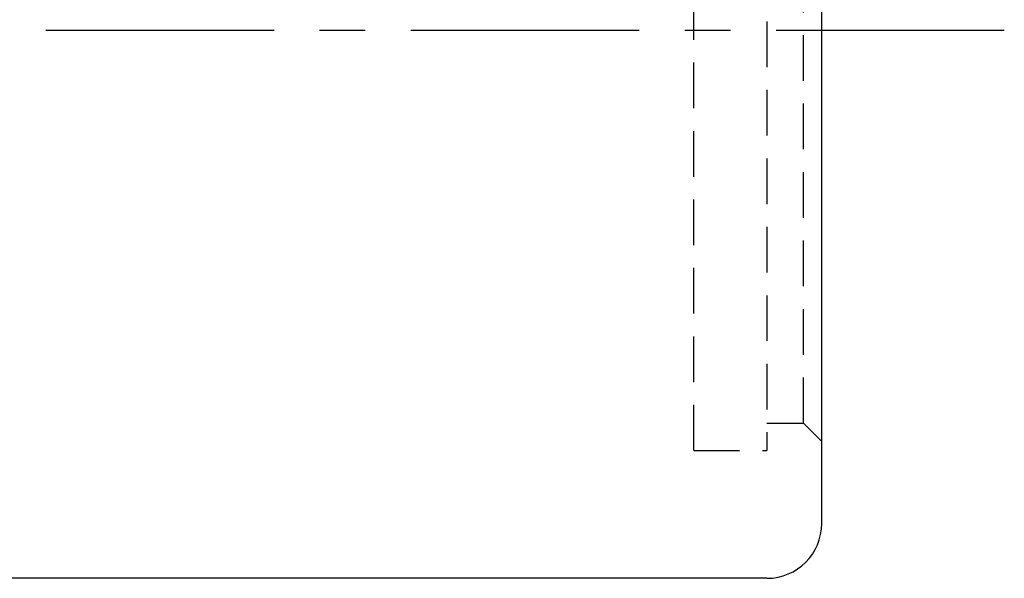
# Model space of a CAD drawing. Extents: x 81 to 675, y -211 to 131.
# Tile 28 of 47: x 648 to 675, y 78 to 93. Entities that reach past the tile are written whole.
import ezdxf

# ---------------------------------------------------------------- set-up
doc = ezdxf.new("R2010")
doc.units = 0
doc.header["$MEASUREMENT"] = 0
doc.linetypes.add('CENTER', pattern=[2, 1.25, -0.25, 0.25, -0.25])
doc.linetypes.add('HIDDEN', pattern=[0.375, 0.25, -0.125])
for name, color, linetype in [('CL', 1, 'CENTER'), ('HID', 2, 'HIDDEN'), ('OUT', 3, 'CONTINUOUS')]:
    doc.layers.add(name, color=color, linetype=linetype)

msp = doc.modelspace()

# ---------------------------------------------------------------- linework, layer by layer
at = {"layer": 'CL', "color": 7, "ltscale": 5}
msp.add_line((674.548, 92.697), (620.619, 92.697), dxfattribs=at)
at = {"layer": 'HID', "color": 7, "ltscale": 5}
for p, q in [((666.048, 81.197), (666.048, 104.197)), ((668.048, 104.197), (668.048, 81.197)), ((669.048, 81.947), (669.048, 103.447)), ((668.048, 81.947), (669.048, 81.947)), ((669.048, 81.947), (669.548, 81.447)), ((666.048, 81.197), (668.048, 81.197))]:
    msp.add_line(p, q, dxfattribs=at)
at = {"layer": 'OUT', "color": 7, "ltscale": 5}
for p, q in [((669.548, 79.197), (669.548, 106.197)), ((668.048, 77.697), (634.548, 77.697))]:
    msp.add_line(p, q, dxfattribs=at)
msp.add_arc((668.048, 79.197), 1.5, 270, 0, dxfattribs=at)

doc.saveas('drawing.dxf')
